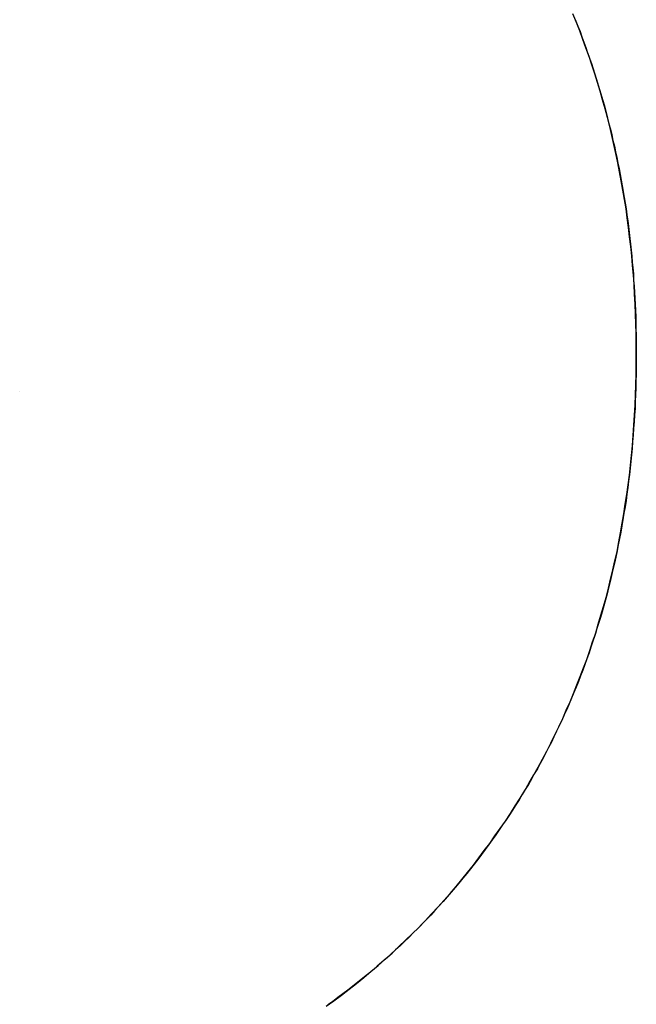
# Model space of a CAD drawing. Extents: x -4.2 to 4.1, y -6.8 to 5.8.
# Tile 112 of 214: x -1.1906 to -1.1645, y -4.0621 to -4.0206. Entities that reach past the tile are written whole.
import ezdxf

# ---------------------------------------------------------------- set-up
doc = ezdxf.new("R2010")
doc.units = 0
doc.layers.get('0').update_dxf_attribs({"linetype": 'CONTINUOUS'})

# ---------------------------------------------------------------- blocks, each defined once
blk = doc.blocks.new('*U1')
for p, q in [((-1.164546, -4.034684, 4.435), (-1.164546, -4.034684, 4.4349)), ((-1.164546, -4.034684, 4.435), (-1.164546, -4.034684, 4.4349)), ((-1.190556, -4.036304, 4.435), (-1.190556, -4.036304, 4.4349)), ((-1.190556, -4.036304, 4.435), (-1.190556, -4.036304, 4.4349))]:
    blk.add_line(p, q)
for points in [[(-1.16719, -4.02045, 4.435), (-1.1671, -4.02067, 4.435), (-1.16701, -4.02089, 4.435), (-1.16692, -4.02111, 4.435), (-1.16684, -4.02134, 4.435), (-1.16676, -4.02156, 4.435), (-1.16668, -4.02178, 4.435), (-1.1666, -4.02201, 4.435), (-1.16652, -4.02223, 4.435), (-1.16644, -4.02246, 4.435), (-1.16637, -4.02269, 4.435), (-1.16629, -4.02291, 4.435), (-1.16622, -4.02314, 4.435), (-1.16615, -4.02337, 4.435), (-1.16608, -4.0236, 4.435), (-1.16601, -4.02383, 4.435), (-1.16595, -4.02406, 4.435), (-1.16588, -4.0243, 4.435), (-1.16582, -4.02453, 4.435), (-1.16576, -4.02476, 4.435), (-1.1657, -4.025, 4.435), (-1.16564, -4.02523, 4.435), (-1.16558, -4.02547, 4.435), (-1.16553, -4.0257, 4.435), (-1.16547, -4.02594, 4.435), (-1.16542, -4.02618, 4.435), (-1.16537, -4.02642, 4.435), (-1.16532, -4.02666, 4.435), (-1.16527, -4.0269, 4.435), (-1.16523, -4.02714, 4.435), (-1.16518, -4.02738, 4.435), (-1.16514, -4.02762, 4.435), (-1.1651, -4.02786, 4.435), (-1.16506, -4.02811, 4.435), (-1.16502, -4.02835, 4.435), (-1.16498, -4.02859, 4.435), (-1.16495, -4.02884, 4.435), (-1.16491, -4.02909, 4.435), (-1.16488, -4.02933, 4.435), (-1.16485, -4.02958, 4.435), (-1.16482, -4.02983, 4.435), (-1.16479, -4.03008, 4.435), (-1.16477, -4.03033, 4.435), (-1.16474, -4.03058, 4.435), (-1.16472, -4.03083, 4.435), (-1.16469, -4.03108, 4.435), (-1.16467, -4.03133, 4.435), (-1.16466, -4.03159, 4.435), (-1.16464, -4.03184, 4.435), (-1.16462, -4.0321, 4.435), (-1.16461, -4.03235, 4.435), (-1.16459, -4.03261, 4.435), (-1.16458, -4.03287, 4.435), (-1.16457, -4.03312, 4.435), (-1.16456, -4.03338, 4.435), (-1.16456, -4.03364, 4.435), (-1.16455, -4.0339, 4.435), (-1.16455, -4.03416, 4.435), (-1.16455, -4.03442, 4.435), (-1.16455, -4.03468, 4.435)], [(-1.16719, -4.02045, 4.435), (-1.1671, -4.02067, 4.435), (-1.16701, -4.02089, 4.435), (-1.16692, -4.02111, 4.435), (-1.16684, -4.02134, 4.435), (-1.16676, -4.02156, 4.435), (-1.16668, -4.02178, 4.435), (-1.1666, -4.02201, 4.435), (-1.16652, -4.02223, 4.435), (-1.16644, -4.02246, 4.435), (-1.16637, -4.02269, 4.435), (-1.16629, -4.02291, 4.435), (-1.16622, -4.02314, 4.435), (-1.16615, -4.02337, 4.435), (-1.16608, -4.0236, 4.435), (-1.16601, -4.02383, 4.435), (-1.16595, -4.02406, 4.435), (-1.16588, -4.0243, 4.435), (-1.16582, -4.02453, 4.435), (-1.16576, -4.02476, 4.435), (-1.1657, -4.025, 4.435), (-1.16564, -4.02523, 4.435), (-1.16558, -4.02547, 4.435), (-1.16553, -4.0257, 4.435), (-1.16547, -4.02594, 4.435), (-1.16542, -4.02618, 4.435), (-1.16537, -4.02642, 4.435), (-1.16532, -4.02666, 4.435), (-1.16527, -4.0269, 4.435), (-1.16523, -4.02714, 4.435), (-1.16518, -4.02738, 4.435), (-1.16514, -4.02762, 4.435), (-1.1651, -4.02786, 4.435), (-1.16506, -4.02811, 4.435), (-1.16502, -4.02835, 4.435), (-1.16498, -4.02859, 4.435), (-1.16495, -4.02884, 4.435), (-1.16491, -4.02909, 4.435), (-1.16488, -4.02933, 4.435), (-1.16485, -4.02958, 4.435), (-1.16482, -4.02983, 4.435), (-1.16479, -4.03008, 4.435), (-1.16477, -4.03033, 4.435), (-1.16474, -4.03058, 4.435), (-1.16472, -4.03083, 4.435), (-1.16469, -4.03108, 4.435), (-1.16467, -4.03133, 4.435), (-1.16466, -4.03159, 4.435), (-1.16464, -4.03184, 4.435), (-1.16462, -4.0321, 4.435), (-1.16461, -4.03235, 4.435), (-1.16459, -4.03261, 4.435), (-1.16458, -4.03287, 4.435), (-1.16457, -4.03312, 4.435), (-1.16456, -4.03338, 4.435), (-1.16456, -4.03364, 4.435), (-1.16455, -4.0339, 4.435), (-1.16455, -4.03416, 4.435), (-1.16455, -4.03442, 4.435), (-1.16455, -4.03468, 4.435)], [(-1.16455, -4.03468, 4.4349), (-1.16455, -4.03426, 4.4349), (-1.16455, -4.03385, 4.4349), (-1.16456, -4.03343, 4.4349), (-1.16458, -4.03302, 4.4349), (-1.16459, -4.0326, 4.4349), (-1.16462, -4.03219, 4.4349), (-1.16464, -4.03178, 4.4349), (-1.16467, -4.03138, 4.4349), (-1.1647, -4.03097, 4.4349), (-1.16474, -4.03057, 4.4349), (-1.16478, -4.03017, 4.4349), (-1.16483, -4.02977, 4.4349), (-1.16488, -4.02937, 4.4349), (-1.16493, -4.02897, 4.4349), (-1.16498, -4.02858, 4.4349), (-1.16505, -4.02819, 4.4349), (-1.16511, -4.0278, 4.4349), (-1.16518, -4.02741, 4.4349), (-1.16525, -4.02702, 4.4349), (-1.16533, -4.02664, 4.4349), (-1.16541, -4.02625, 4.4349), (-1.16549, -4.02587, 4.4349), (-1.16558, -4.02549, 4.4349), (-1.16567, -4.02512, 4.4349), (-1.16576, -4.02474, 4.4349), (-1.16586, -4.02437, 4.4349), (-1.16597, -4.02399, 4.4349), (-1.16607, -4.02362, 4.4349), (-1.16619, -4.02326, 4.4349), (-1.1663, -4.02289, 4.4349), (-1.16642, -4.02252, 4.4349), (-1.16654, -4.02216, 4.4349), (-1.16667, -4.0218, 4.4349), (-1.1668, -4.02144, 4.4349), (-1.16693, -4.02108, 4.4349), (-1.16707, -4.02073, 4.4349), (-1.16722, -4.02037, 4.4349)], [(-1.16455, -4.03468, 4.4349), (-1.16455, -4.03426, 4.4349), (-1.16455, -4.03385, 4.4349), (-1.16456, -4.03343, 4.4349), (-1.16458, -4.03302, 4.4349), (-1.16459, -4.0326, 4.4349), (-1.16462, -4.03219, 4.4349), (-1.16464, -4.03178, 4.4349), (-1.16467, -4.03138, 4.4349), (-1.1647, -4.03097, 4.4349), (-1.16474, -4.03057, 4.4349), (-1.16478, -4.03017, 4.4349), (-1.16483, -4.02977, 4.4349), (-1.16488, -4.02937, 4.4349), (-1.16493, -4.02897, 4.4349), (-1.16498, -4.02858, 4.4349), (-1.16505, -4.02819, 4.4349), (-1.16511, -4.0278, 4.4349), (-1.16518, -4.02741, 4.4349), (-1.16525, -4.02702, 4.4349), (-1.16533, -4.02664, 4.4349), (-1.16541, -4.02625, 4.4349), (-1.16549, -4.02587, 4.4349), (-1.16558, -4.02549, 4.4349), (-1.16567, -4.02512, 4.4349), (-1.16576, -4.02474, 4.4349), (-1.16586, -4.02437, 4.4349), (-1.16597, -4.02399, 4.4349), (-1.16607, -4.02362, 4.4349), (-1.16619, -4.02326, 4.4349), (-1.1663, -4.02289, 4.4349), (-1.16642, -4.02252, 4.4349), (-1.16654, -4.02216, 4.4349), (-1.16667, -4.0218, 4.4349), (-1.1668, -4.02144, 4.4349), (-1.16693, -4.02108, 4.4349), (-1.16707, -4.02073, 4.4349), (-1.16722, -4.02037, 4.4349)], [(-1.16455, -4.03468, 4.435), (-1.16455, -4.03498, 4.435), (-1.16455, -4.03527, 4.435), (-1.16455, -4.03556, 4.435), (-1.16456, -4.03585, 4.435), (-1.16457, -4.03614, 4.435), (-1.16458, -4.03642, 4.435), (-1.16459, -4.03671, 4.435), (-1.1646, -4.037, 4.435), (-1.16462, -4.03728, 4.435), (-1.16464, -4.03756, 4.435), (-1.16466, -4.03785, 4.435), (-1.16468, -4.03813, 4.435), (-1.1647, -4.03841, 4.435), (-1.16472, -4.03869, 4.435), (-1.16475, -4.03896, 4.435), (-1.16478, -4.03924, 4.435), (-1.16481, -4.03952, 4.435), (-1.16484, -4.03979, 4.435), (-1.16487, -4.04007, 4.435), (-1.16491, -4.04034, 4.435), (-1.16494, -4.04061, 4.435), (-1.16498, -4.04088, 4.435), (-1.16502, -4.04115, 4.435), (-1.16507, -4.04142, 4.435), (-1.16511, -4.04169, 4.435), (-1.16516, -4.04195, 4.435), (-1.1652, -4.04222, 4.435), (-1.16525, -4.04248, 4.435), (-1.16531, -4.04275, 4.435), (-1.16536, -4.04301, 4.435), (-1.16541, -4.04327, 4.435), (-1.16547, -4.04353, 4.435), (-1.16553, -4.04379, 4.435), (-1.16559, -4.04405, 4.435), (-1.16565, -4.0443, 4.435), (-1.16572, -4.04456, 4.435), (-1.16578, -4.04481, 4.435), (-1.16585, -4.04507, 4.435), (-1.16592, -4.04532, 4.435), (-1.16599, -4.04557, 4.435), (-1.16606, -4.04582, 4.435), (-1.16614, -4.04607, 4.435), (-1.16622, -4.04632, 4.435), (-1.1663, -4.04657, 4.435), (-1.16638, -4.04681, 4.435), (-1.16646, -4.04706, 4.435), (-1.16654, -4.0473, 4.435), (-1.16663, -4.04755, 4.435), (-1.16672, -4.04779, 4.435), (-1.1668, -4.04803, 4.435), (-1.1669, -4.04827, 4.435), (-1.16699, -4.04851, 4.435), (-1.16708, -4.04875, 4.435), (-1.16718, -4.04898, 4.435), (-1.16728, -4.04922, 4.435), (-1.16738, -4.04945, 4.435), (-1.16748, -4.04969, 4.435), (-1.16759, -4.04992, 4.435), (-1.16769, -4.05015, 4.435), (-1.1678, -4.05038, 4.435), (-1.16791, -4.05061, 4.435), (-1.16802, -4.05084, 4.435), (-1.16813, -4.05107, 4.435), (-1.16825, -4.05129, 4.435), (-1.16836, -4.05152, 4.435), (-1.16848, -4.05174, 4.435), (-1.1686, -4.05197, 4.435), (-1.16872, -4.05219, 4.435), (-1.16885, -4.05241, 4.435), (-1.16897, -4.05263, 4.435), (-1.1691, -4.05285, 4.435), (-1.16923, -4.05307, 4.435), (-1.16936, -4.05328, 4.435), (-1.16949, -4.0535, 4.435), (-1.16963, -4.05371, 4.435), (-1.16977, -4.05393, 4.435), (-1.1699, -4.05414, 4.435), (-1.17004, -4.05435, 4.435), (-1.17019, -4.05456, 4.435), (-1.17033, -4.05477, 4.435), (-1.17047, -4.05498, 4.435), (-1.17062, -4.05519, 4.435), (-1.17077, -4.05539, 4.435), (-1.17092, -4.0556, 4.435), (-1.17107, -4.0558, 4.435), (-1.17123, -4.05601, 4.435), (-1.17139, -4.05621, 4.435), (-1.17154, -4.05641, 4.435), (-1.1717, -4.05661, 4.435), (-1.17187, -4.05681, 4.435), (-1.17203, -4.05701, 4.435), (-1.17219, -4.0572, 4.435), (-1.17236, -4.0574, 4.435), (-1.17253, -4.05759, 4.435), (-1.1727, -4.05779, 4.435), (-1.17287, -4.05798, 4.435), (-1.17305, -4.05817, 4.435), (-1.17322, -4.05836, 4.435), (-1.1734, -4.05855, 4.435), (-1.17358, -4.05873, 4.435), (-1.17376, -4.05892, 4.435), (-1.17395, -4.0591, 4.435), (-1.17413, -4.05929, 4.435), (-1.17432, -4.05947, 4.435), (-1.17451, -4.05965, 4.435), (-1.1747, -4.05982, 4.435), (-1.17489, -4.06, 4.435), (-1.17509, -4.06017, 4.435), (-1.17528, -4.06035, 4.435), (-1.17548, -4.06052, 4.435), (-1.17568, -4.06069, 4.435), (-1.17588, -4.06086, 4.435), (-1.17608, -4.06102, 4.435), (-1.17629, -4.06119, 4.435), (-1.1765, -4.06135, 4.435), (-1.17671, -4.06152, 4.435), (-1.17692, -4.06168, 4.435), (-1.17713, -4.06184, 4.435), (-1.17734, -4.062, 4.435), (-1.17756, -4.06215, 4.435)], [(-1.16455, -4.03468, 4.435), (-1.16455, -4.03498, 4.435), (-1.16455, -4.03527, 4.435), (-1.16455, -4.03556, 4.435), (-1.16456, -4.03585, 4.435), (-1.16457, -4.03614, 4.435), (-1.16458, -4.03642, 4.435), (-1.16459, -4.03671, 4.435), (-1.1646, -4.037, 4.435), (-1.16462, -4.03728, 4.435), (-1.16464, -4.03756, 4.435), (-1.16466, -4.03785, 4.435), (-1.16468, -4.03813, 4.435), (-1.1647, -4.03841, 4.435), (-1.16472, -4.03869, 4.435), (-1.16475, -4.03896, 4.435), (-1.16478, -4.03924, 4.435), (-1.16481, -4.03952, 4.435), (-1.16484, -4.03979, 4.435), (-1.16487, -4.04007, 4.435), (-1.16491, -4.04034, 4.435), (-1.16494, -4.04061, 4.435), (-1.16498, -4.04088, 4.435), (-1.16502, -4.04115, 4.435), (-1.16507, -4.04142, 4.435), (-1.16511, -4.04169, 4.435), (-1.16516, -4.04195, 4.435), (-1.1652, -4.04222, 4.435), (-1.16525, -4.04248, 4.435), (-1.16531, -4.04275, 4.435), (-1.16536, -4.04301, 4.435), (-1.16541, -4.04327, 4.435), (-1.16547, -4.04353, 4.435), (-1.16553, -4.04379, 4.435), (-1.16559, -4.04405, 4.435), (-1.16565, -4.0443, 4.435), (-1.16572, -4.04456, 4.435), (-1.16578, -4.04481, 4.435), (-1.16585, -4.04507, 4.435), (-1.16592, -4.04532, 4.435), (-1.16599, -4.04557, 4.435), (-1.16606, -4.04582, 4.435), (-1.16614, -4.04607, 4.435), (-1.16622, -4.04632, 4.435), (-1.1663, -4.04657, 4.435), (-1.16638, -4.04681, 4.435), (-1.16646, -4.04706, 4.435), (-1.16654, -4.0473, 4.435), (-1.16663, -4.04755, 4.435), (-1.16672, -4.04779, 4.435), (-1.1668, -4.04803, 4.435), (-1.1669, -4.04827, 4.435), (-1.16699, -4.04851, 4.435), (-1.16708, -4.04875, 4.435), (-1.16718, -4.04898, 4.435), (-1.16728, -4.04922, 4.435), (-1.16738, -4.04945, 4.435), (-1.16748, -4.04969, 4.435), (-1.16759, -4.04992, 4.435), (-1.16769, -4.05015, 4.435), (-1.1678, -4.05038, 4.435), (-1.16791, -4.05061, 4.435), (-1.16802, -4.05084, 4.435), (-1.16813, -4.05107, 4.435), (-1.16825, -4.05129, 4.435), (-1.16836, -4.05152, 4.435), (-1.16848, -4.05174, 4.435), (-1.1686, -4.05197, 4.435), (-1.16872, -4.05219, 4.435), (-1.16885, -4.05241, 4.435), (-1.16897, -4.05263, 4.435), (-1.1691, -4.05285, 4.435), (-1.16923, -4.05307, 4.435), (-1.16936, -4.05328, 4.435), (-1.16949, -4.0535, 4.435), (-1.16963, -4.05371, 4.435), (-1.16977, -4.05393, 4.435), (-1.1699, -4.05414, 4.435), (-1.17004, -4.05435, 4.435), (-1.17019, -4.05456, 4.435), (-1.17033, -4.05477, 4.435), (-1.17047, -4.05498, 4.435), (-1.17062, -4.05519, 4.435), (-1.17077, -4.05539, 4.435), (-1.17092, -4.0556, 4.435), (-1.17107, -4.0558, 4.435), (-1.17123, -4.05601, 4.435), (-1.17139, -4.05621, 4.435), (-1.17154, -4.05641, 4.435), (-1.1717, -4.05661, 4.435), (-1.17187, -4.05681, 4.435), (-1.17203, -4.05701, 4.435), (-1.17219, -4.0572, 4.435), (-1.17236, -4.0574, 4.435), (-1.17253, -4.05759, 4.435), (-1.1727, -4.05779, 4.435), (-1.17287, -4.05798, 4.435), (-1.17305, -4.05817, 4.435), (-1.17322, -4.05836, 4.435), (-1.1734, -4.05855, 4.435), (-1.17358, -4.05873, 4.435), (-1.17376, -4.05892, 4.435), (-1.17395, -4.0591, 4.435), (-1.17413, -4.05929, 4.435), (-1.17432, -4.05947, 4.435), (-1.17451, -4.05965, 4.435), (-1.1747, -4.05982, 4.435), (-1.17489, -4.06, 4.435), (-1.17509, -4.06017, 4.435), (-1.17528, -4.06035, 4.435), (-1.17548, -4.06052, 4.435), (-1.17568, -4.06069, 4.435), (-1.17588, -4.06086, 4.435), (-1.17608, -4.06102, 4.435), (-1.17629, -4.06119, 4.435), (-1.1765, -4.06135, 4.435), (-1.17671, -4.06152, 4.435), (-1.17692, -4.06168, 4.435), (-1.17713, -4.06184, 4.435), (-1.17734, -4.062, 4.435), (-1.17756, -4.06215, 4.435)], [(-1.17763, -4.0622, 4.4349), (-1.1773, -4.06197, 4.4349), (-1.17698, -4.06173, 4.4349), (-1.17666, -4.06148, 4.4349), (-1.17635, -4.06124, 4.4349), (-1.17604, -4.06099, 4.4349), (-1.17574, -4.06074, 4.4349), (-1.17544, -4.06048, 4.4349), (-1.17514, -4.06022, 4.4349), (-1.17485, -4.05996, 4.4349), (-1.17456, -4.05969, 4.4349), (-1.17428, -4.05942, 4.4349), (-1.174, -4.05915, 4.4349), (-1.17372, -4.05888, 4.4349), (-1.17345, -4.0586, 4.4349), (-1.17318, -4.05831, 4.4349), (-1.17292, -4.05803, 4.4349), (-1.17266, -4.05774, 4.4349), (-1.1724, -4.05745, 4.4349), (-1.17215, -4.05715, 4.4349), (-1.1719, -4.05686, 4.4349), (-1.17166, -4.05656, 4.4349), (-1.17142, -4.05625, 4.4349), (-1.17119, -4.05595, 4.4349), (-1.17096, -4.05564, 4.4349), (-1.17073, -4.05534, 4.4349), (-1.17051, -4.05502, 4.4349), (-1.17029, -4.05471, 4.4349), (-1.17007, -4.0544, 4.4349), (-1.16986, -4.05408, 4.4349), (-1.16966, -4.05376, 4.4349), (-1.16945, -4.05343, 4.4349), (-1.16925, -4.05311, 4.4349), (-1.16906, -4.05278, 4.4349), (-1.16887, -4.05245, 4.4349), (-1.16868, -4.05212, 4.4349), (-1.1685, -4.05178, 4.4349), (-1.16832, -4.05145, 4.4349), (-1.16815, -4.05111, 4.4349), (-1.16798, -4.05076, 4.4349), (-1.16782, -4.05042, 4.4349), (-1.16765, -4.05007, 4.4349), (-1.1675, -4.04972, 4.4349), (-1.16734, -4.04937, 4.4349), (-1.16719, -4.04902, 4.4349), (-1.16705, -4.04866, 4.4349), (-1.16691, -4.0483, 4.4349), (-1.16677, -4.04794, 4.4349), (-1.16664, -4.04758, 4.4349), (-1.16651, -4.04721, 4.4349), (-1.16639, -4.04684, 4.4349), (-1.16626, -4.04647, 4.4349), (-1.16615, -4.0461, 4.4349), (-1.16604, -4.04572, 4.4349), (-1.16593, -4.04535, 4.4349), (-1.16582, -4.04497, 4.4349), (-1.16572, -4.04458, 4.4349), (-1.16563, -4.0442, 4.4349), (-1.16554, -4.04381, 4.4349), (-1.16545, -4.04342, 4.4349), (-1.16536, -4.04303, 4.4349), (-1.16528, -4.04263, 4.4349), (-1.16521, -4.04224, 4.4349), (-1.16514, -4.04184, 4.4349), (-1.16507, -4.04144, 4.4349), (-1.16501, -4.04103, 4.4349), (-1.16495, -4.04063, 4.4349), (-1.16489, -4.04022, 4.4349), (-1.16484, -4.03981, 4.4349), (-1.16479, -4.03939, 4.4349), (-1.16475, -4.03898, 4.4349), (-1.16471, -4.03856, 4.4349), (-1.16468, -4.03814, 4.4349), (-1.16465, -4.03771, 4.4349), (-1.16462, -4.03729, 4.4349), (-1.1646, -4.03686, 4.4349), (-1.16458, -4.03643, 4.4349), (-1.16456, -4.036, 4.4349), (-1.16455, -4.03556, 4.4349), (-1.16455, -4.03512, 4.4349), (-1.16455, -4.03468, 4.4349)], [(-1.17763, -4.0622, 4.4349), (-1.1773, -4.06197, 4.4349), (-1.17698, -4.06173, 4.4349), (-1.17666, -4.06148, 4.4349), (-1.17635, -4.06124, 4.4349), (-1.17604, -4.06099, 4.4349), (-1.17574, -4.06074, 4.4349), (-1.17544, -4.06048, 4.4349), (-1.17514, -4.06022, 4.4349), (-1.17485, -4.05996, 4.4349), (-1.17456, -4.05969, 4.4349), (-1.17428, -4.05942, 4.4349), (-1.174, -4.05915, 4.4349), (-1.17372, -4.05888, 4.4349), (-1.17345, -4.0586, 4.4349), (-1.17318, -4.05831, 4.4349), (-1.17292, -4.05803, 4.4349), (-1.17266, -4.05774, 4.4349), (-1.1724, -4.05745, 4.4349), (-1.17215, -4.05715, 4.4349), (-1.1719, -4.05686, 4.4349), (-1.17166, -4.05656, 4.4349), (-1.17142, -4.05625, 4.4349), (-1.17119, -4.05595, 4.4349), (-1.17096, -4.05564, 4.4349), (-1.17073, -4.05534, 4.4349), (-1.17051, -4.05502, 4.4349), (-1.17029, -4.05471, 4.4349), (-1.17007, -4.0544, 4.4349), (-1.16986, -4.05408, 4.4349), (-1.16966, -4.05376, 4.4349), (-1.16945, -4.05343, 4.4349), (-1.16925, -4.05311, 4.4349), (-1.16906, -4.05278, 4.4349), (-1.16887, -4.05245, 4.4349), (-1.16868, -4.05212, 4.4349), (-1.1685, -4.05178, 4.4349), (-1.16832, -4.05145, 4.4349), (-1.16815, -4.05111, 4.4349), (-1.16798, -4.05076, 4.4349), (-1.16782, -4.05042, 4.4349), (-1.16765, -4.05007, 4.4349), (-1.1675, -4.04972, 4.4349), (-1.16734, -4.04937, 4.4349), (-1.16719, -4.04902, 4.4349), (-1.16705, -4.04866, 4.4349), (-1.16691, -4.0483, 4.4349), (-1.16677, -4.04794, 4.4349), (-1.16664, -4.04758, 4.4349), (-1.16651, -4.04721, 4.4349), (-1.16639, -4.04684, 4.4349), (-1.16626, -4.04647, 4.4349), (-1.16615, -4.0461, 4.4349), (-1.16604, -4.04572, 4.4349), (-1.16593, -4.04535, 4.4349), (-1.16582, -4.04497, 4.4349), (-1.16572, -4.04458, 4.4349), (-1.16563, -4.0442, 4.4349), (-1.16554, -4.04381, 4.4349), (-1.16545, -4.04342, 4.4349), (-1.16536, -4.04303, 4.4349), (-1.16528, -4.04263, 4.4349), (-1.16521, -4.04224, 4.4349), (-1.16514, -4.04184, 4.4349), (-1.16507, -4.04144, 4.4349), (-1.16501, -4.04103, 4.4349), (-1.16495, -4.04063, 4.4349), (-1.16489, -4.04022, 4.4349), (-1.16484, -4.03981, 4.4349), (-1.16479, -4.03939, 4.4349), (-1.16475, -4.03898, 4.4349), (-1.16471, -4.03856, 4.4349), (-1.16468, -4.03814, 4.4349), (-1.16465, -4.03771, 4.4349), (-1.16462, -4.03729, 4.4349), (-1.1646, -4.03686, 4.4349), (-1.16458, -4.03643, 4.4349), (-1.16456, -4.036, 4.4349), (-1.16455, -4.03556, 4.4349), (-1.16455, -4.03512, 4.4349), (-1.16455, -4.03468, 4.4349)]]:
    blk.add_polyline3d(points)

msp = doc.modelspace()

# ---------------------------------------------------------------- block references
msp.add_blockref('*U1', (0, 0))

doc.saveas('drawing.dxf')
